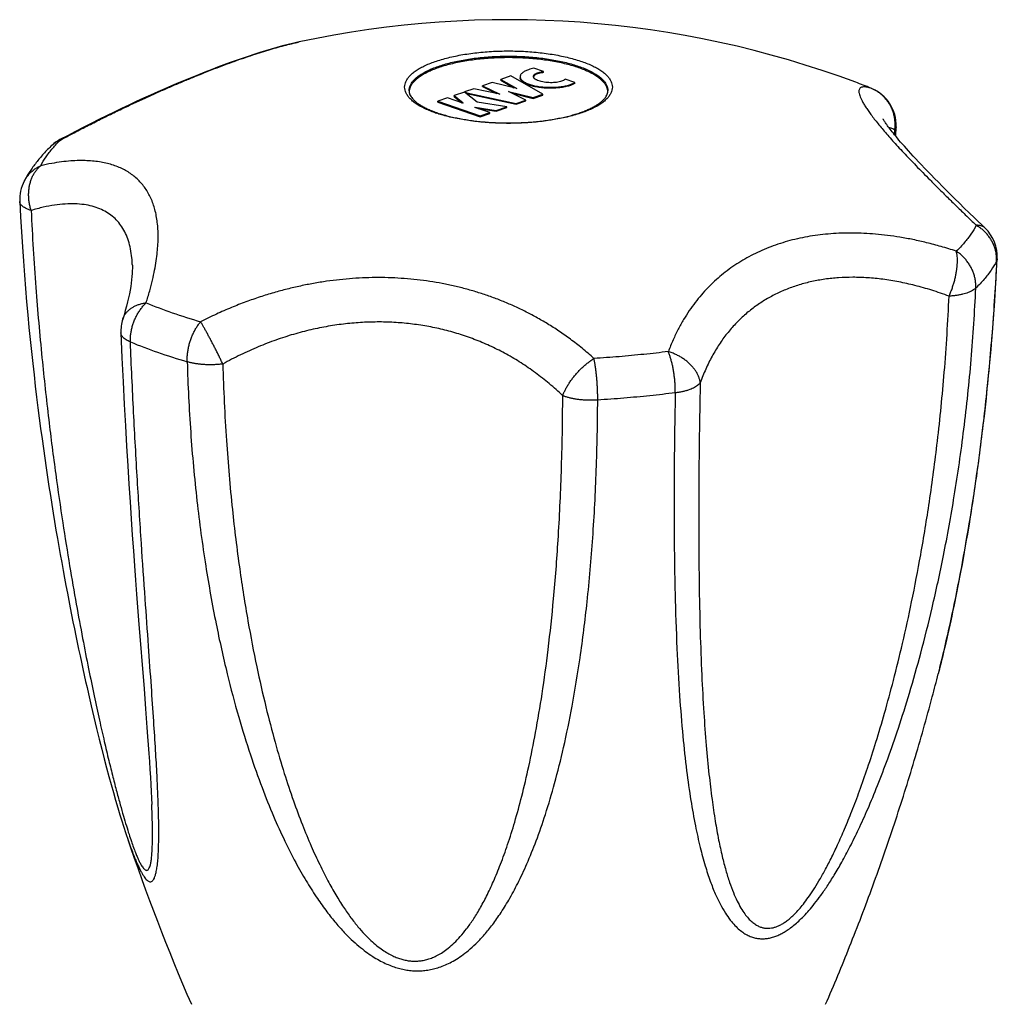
# Model space of a CAD drawing. Header units: millimetres. Extents: x 2357 to 3287, y -935 to -160.
# Tile 3 of 13: x 2526 to 2575, y -830 to -781. Entities that reach past the tile are written whole.
import ezdxf

# ---------------------------------------------------------------- set-up
doc = ezdxf.new("R2010")
doc.units = ezdxf.units.MM
doc.header["$LTSCALE"] = 30.734
doc.layers.get('0').update_dxf_attribs({"linetype": 'CONTINUOUS'})

msp = doc.modelspace()

# ---------------------------------------------------------------- linework, layer by layer
at = {"color": 7, "linetype": 'CONTINUOUS'}
for p, q in [((2539.998, -781.992), (2540, -781.992)), ((2550.643, -783.697), (2550.144, -783.871)), ((2552.258, -784.613), (2550.643, -783.697)), ((2551.117, -783.741), (2551.117, -783.788)), ((2552.296, -783.482), (2551.808, -783.312)), ((2552.296, -783.529), (2552.296, -783.482)), ((2549.712, -784.021), (2549.227, -784.19)), ((2549.227, -784.237), (2549.227, -784.19)), ((2549.227, -784.19), (2550.1, -784.621)), ((2549.227, -784.237), (2549.932, -784.585)), ((2550.947, -784.326), (2549.712, -784.021)), ((2550.144, -783.917), (2550.144, -783.871)), ((2550.144, -783.871), (2550.947, -784.326)), ((2550.144, -783.917), (2550.8, -784.29)), ((2553.869, -784.03), (2553.381, -783.86)), ((2553.869, -784.077), (2553.869, -784.03)), ((2545.535, -784.449), (2545.535, -784.45)), ((2548.318, -784.507), (2547.796, -784.689)), ((2547.796, -784.736), (2547.796, -784.689)), ((2547.796, -784.689), (2548.251, -785.059)), ((2547.796, -784.736), (2548.185, -785.052)), ((2548.955, -785.025), (2548.318, -784.507)), ((2548.795, -784.341), (2548.322, -784.506)), ((2548.322, -784.51), (2548.322, -784.506)), ((2548.322, -784.506), (2548.428, -784.543)), ((2548.414, -784.585), (2548.428, -784.59)), ((2548.428, -784.59), (2548.428, -784.543)), ((2548.428, -784.543), (2550.924, -785.078)), ((2548.428, -784.59), (2550.924, -785.124)), ((2550.1, -784.621), (2548.795, -784.341)), ((2550.53, -784.475), (2551.773, -784.782)), ((2551.409, -784.909), (2550.53, -784.475)), ((2550.721, -784.569), (2551.773, -784.829)), ((2551.773, -784.782), (2552.258, -784.613)), ((2551.773, -784.829), (2552.258, -784.66)), ((2552.258, -784.66), (2552.258, -784.613)), ((2568.778, -784.326), (2568.748, -784.314)), ((2547.47, -784.803), (2546.985, -784.972)), ((2546.985, -785.019), (2546.985, -784.972)), ((2546.985, -784.972), (2549.106, -785.711)), ((2546.985, -785.019), (2549.106, -785.758)), ((2548.227, -785.067), (2547.47, -784.803)), ((2548.251, -785.059), (2548.227, -785.067)), ((2550.44, -785.247), (2548.955, -785.025)), ((2549.917, -785.429), (2550.44, -785.247)), ((2550.44, -785.293), (2550.44, -785.247)), ((2550.924, -785.078), (2551.409, -784.909)), ((2550.924, -785.124), (2551.409, -784.955)), ((2550.924, -785.124), (2550.924, -785.078)), ((2551.409, -784.955), (2551.409, -784.909)), ((2551.773, -784.829), (2551.773, -784.782)), ((2548.833, -785.278), (2548.857, -785.27)), ((2549.591, -785.542), (2548.833, -785.278)), ((2548.857, -785.286), (2548.857, -785.27)), ((2548.857, -785.27), (2549.917, -785.429)), ((2549.011, -785.34), (2549.917, -785.475)), ((2549.106, -785.711), (2549.591, -785.542)), ((2549.106, -785.758), (2549.591, -785.589)), ((2549.106, -785.758), (2549.106, -785.711)), ((2549.591, -785.589), (2549.591, -785.542)), ((2549.917, -785.475), (2550.44, -785.293)), ((2549.917, -785.475), (2549.917, -785.429)), ((2528.35, -786.704), (2527.975, -786.902)), ((2569.998, -786.725), (2570.018, -786.257)), ((2575.073, -793.495), (2575.105, -792.895)), ((2531.616, -793.179), (2531.616, -793.178)), ((2531.933, -811.073), (2532.204, -814.522)), ((2572.217, -813.452), (2572.137, -813.771)), ((2532.204, -814.522), (2532.282, -815.524)), ((2529.821, -816.511), (2529.953, -817.046)), ((2529.953, -817.046), (2530.081, -817.554)), ((2530.081, -817.554), (2530.205, -818.034)), ((2530.205, -818.034), (2530.324, -818.488)), ((2530.324, -818.488), (2530.44, -818.92)), ((2530.44, -818.92), (2530.553, -819.334)), ((2530.553, -819.334), (2530.665, -819.734)), ((2530.665, -819.734), (2530.776, -820.122)), ((2530.776, -820.122), (2530.886, -820.496)), ((2532.605, -820.584), (2532.596, -820.335)), ((2530.886, -820.496), (2530.994, -820.856)), ((2530.994, -820.856), (2531.101, -821.201)), ((2531.343, -821.947), (2531.351, -821.971))]:
    msp.add_line(p, q, dxfattribs=at)
at = {"color": 9, "linetype": 'CONTINUOUS'}
for p, q in [((2545.53, -784.449), (2545.53, -784.449)), ((2568.778, -784.326), (2568.748, -784.314)), ((2569.945, -786.661), (2569.955, -786.407))]:
    msp.add_line(p, q, dxfattribs=at)
at = {"color": 7, "linetype": 'CONTINUOUS'}
for points in [[(2539.998, -781.992), (2539.729, -782.052), (2539.45, -782.12), (2539.169, -782.192), (2538.887, -782.268), (2538.602, -782.349), (2538.315, -782.434), (2538.026, -782.523), (2537.733, -782.617), (2537.437, -782.714), (2537.137, -782.815), (2536.834, -782.921), (2536.528, -783.031), (2536.217, -783.144), (2535.903, -783.262), (2535.584, -783.384), (2535.262, -783.509), (2534.936, -783.639), (2534.605, -783.773), (2534.271, -783.911), (2533.932, -784.052), (2533.59, -784.198), (2533.243, -784.349), (2532.892, -784.503), (2532.537, -784.661), (2532.178, -784.824), (2531.814, -784.991), (2531.446, -785.163), (2531.074, -785.339), (2530.698, -785.52), (2530.317, -785.705), (2529.932, -785.895), (2529.543, -786.09), (2529.15, -786.29), (2528.752, -786.494), (2528.35, -786.704)], [(2574.494, -791.354), (2573.961, -790.84), (2573.7, -790.586), (2573.449, -790.341), (2573.208, -790.104), (2572.976, -789.876), (2572.754, -789.656), (2572.541, -789.444), (2572.337, -789.24), (2572.143, -789.044), (2571.957, -788.855), (2571.78, -788.674), (2571.611, -788.5), (2571.45, -788.333), (2571.297, -788.172), (2571.152, -788.019), (2571.015, -787.872), (2570.885, -787.732), (2570.762, -787.598), (2570.646, -787.471), (2570.536, -787.35), (2570.434, -787.234), (2570.338, -787.125), (2570.248, -787.022), (2570.164, -786.924), (2570.086, -786.832), (2570.014, -786.745), (2569.946, -786.662), (2569.882, -786.584), (2569.823, -786.51), (2569.768, -786.44), (2569.717, -786.374), (2569.67, -786.312), (2569.627, -786.254), (2569.587, -786.2), (2569.551, -786.149), (2569.519, -786.103), (2569.489, -786.06), (2569.463, -786.021), (2569.441, -785.986), (2569.421, -785.954), (2569.404, -785.927), (2569.39, -785.904), (2569.379, -785.884), (2569.37, -785.868), (2569.364, -785.856), (2569.361, -785.851)], [(2525.956, -790.018), (2525.996, -790.778), (2526.041, -791.543), (2526.088, -792.286), (2526.139, -793.008), (2526.191, -793.711), (2526.246, -794.395), (2526.303, -795.06), (2526.361, -795.709), (2526.421, -796.342), (2526.482, -796.959), (2526.545, -797.562), (2526.608, -798.152), (2526.673, -798.728), (2526.738, -799.292), (2526.805, -799.844), (2526.872, -800.384), (2526.939, -800.913), (2527.007, -801.431), (2527.076, -801.939), (2527.145, -802.438), (2527.215, -802.926), (2527.284, -803.406), (2527.355, -803.877), (2527.425, -804.34), (2527.496, -804.794), (2527.566, -805.241), (2527.637, -805.68), (2527.708, -806.112), (2527.779, -806.537), (2527.85, -806.954), (2527.922, -807.366), (2527.993, -807.77), (2528.064, -808.169), (2528.136, -808.562), (2528.207, -808.948), (2528.278, -809.329), (2528.349, -809.705), (2528.42, -810.074), (2528.491, -810.439), (2528.562, -810.799), (2528.633, -811.153), (2528.704, -811.503), (2528.775, -811.848), (2528.845, -812.189), (2528.916, -812.525), (2528.987, -812.856), (2529.057, -813.184), (2529.127, -813.507), (2529.198, -813.827), (2529.268, -814.143), (2529.338, -814.455), (2529.408, -814.763), (2529.478, -815.067), (2529.548, -815.366), (2529.617, -815.66), (2529.685, -815.95), (2529.821, -816.511)], [(2531.616, -793.179), (2531.617, -793.229), (2531.618, -793.357), (2531.616, -793.492), (2531.609, -793.635), (2531.598, -793.787), (2531.582, -793.946), (2531.561, -794.113), (2531.536, -794.288), (2531.505, -794.471), (2531.468, -794.662), (2531.426, -794.86), (2531.378, -795.065), (2531.324, -795.278), (2531.265, -795.498), (2531.199, -795.724), (2531.134, -795.937)], [(2572.217, -813.452), (2572.274, -813.223), (2572.331, -812.991), (2572.388, -812.755), (2572.445, -812.517), (2572.502, -812.274), (2572.558, -812.028), (2572.615, -811.779), (2572.672, -811.525), (2572.729, -811.268), (2572.786, -811.007), (2572.844, -810.742), (2572.901, -810.473), (2572.958, -810.199), (2573.015, -809.922), (2573.072, -809.64), (2573.129, -809.354), (2573.186, -809.063), (2573.243, -808.768), (2573.3, -808.468), (2573.357, -808.163), (2573.414, -807.853), (2573.47, -807.538), (2573.527, -807.218), (2573.583, -806.892), (2573.64, -806.561), (2573.696, -806.224), (2573.752, -805.881), (2573.808, -805.532), (2573.864, -805.177), (2573.919, -804.816), (2573.974, -804.448), (2574.029, -804.073), (2574.084, -803.691), (2574.138, -803.302), (2574.192, -802.905), (2574.246, -802.501), (2574.299, -802.088), (2574.351, -801.668), (2574.403, -801.238), (2574.455, -800.8), (2574.506, -800.353), (2574.556, -799.895), (2574.605, -799.428), (2574.654, -798.951), (2574.701, -798.463), (2574.748, -797.964), (2574.793, -797.452), (2574.838, -796.929), (2574.881, -796.392), (2574.923, -795.842), (2574.963, -795.278), (2575.002, -794.699), (2575.038, -794.105), (2575.073, -793.495)], [(2531.043, -796.62), (2531.097, -797.868), (2531.154, -799.074), (2531.211, -800.214), (2531.269, -801.294), (2531.327, -802.32), (2531.386, -803.298), (2531.444, -804.23), (2531.502, -805.122), (2531.559, -805.975), (2531.615, -806.793), (2531.671, -807.578), (2531.725, -808.331), (2531.779, -809.056), (2531.831, -809.753), (2531.933, -811.073)], [(2532.282, -815.524), (2532.353, -816.462), (2532.386, -816.908), (2532.417, -817.341), (2532.447, -817.762), (2532.474, -818.171), (2532.5, -818.568), (2532.524, -818.952), (2532.546, -819.322), (2532.565, -819.677), (2532.582, -820.015), (2532.596, -820.335)], [(2531.101, -821.201), (2531.153, -821.368), (2531.205, -821.53), (2531.257, -821.688), (2531.343, -821.947)]]:
    msp.add_lwpolyline(points, dxfattribs=at)
for centre, radius, start, end in [((2550.53, -830.87), 50, 69.5626, 102.1582), ((2551.88, -783.726), 0.0994, 179.9415, 185.578), ((2558.838, -808.591), 26.222, 67.795, 69.5743), ((2545.964, -784.449), 0.434, 179.9438, 185.2139), ((2546.141, -784.522), 0.611, 173.2432, 176.9188), ((2545.98, -784.447), 0.45, 185.2786, 192.0057), ((2555.085, -784.448), 0.445, 350.5494, 351.5099), ((2555.089, -784.449), 0.441, 351.5069, 359.9425), ((2554.92, -784.522), 0.611, 3.5414, 6.7573), ((2568.019, -786.176), 2, 357.6824, 67.6978), ((2548.87, -779.945), 5.927, 250.0779, 250.7861), ((2528.915, -788.668), 2, 118.0301, 134.321), ((2527.954, -789.918), 2, 152.3308, 182.8424), ((2573.107, -792.795), 2, 357.1489, 46.0805), ((2533.041, -796.537), 2, 162.5313, 182.3643), ((2635.93, -786.603), 110.398, 198.685, 203.3631)]:
    msp.add_arc(centre, radius, start, end, dxfattribs=at)
at = {"color": 9, "linetype": 'CONTINUOUS'}
for centre, radius, start, end in [((2559.236, -807.53), 25.089, 67.719, 69.5787), ((2568.05, -786.079), 1.898, 67.4329, 68.4149), ((2548.959, -779.465), 6.443, 250.785, 251.4433), ((2528.641, -788.409), 1.626, 112.6541, 113.8146), ((2542.087, -771.231), 25.799, 247.7358, 250.8531), ((2543.897, -766.086), 31.253, 250.8127, 253.5546), ((2541.72, -772.159), 26.924, 247.7341, 250.853), ((2543.609, -766.787), 32.618, 250.8128, 253.556)]:
    msp.add_arc(centre, radius, start, end, dxfattribs=at)
for points, knots in [([(2528.015, -786.909), (2528.269, -786.773), (2528.765, -786.513), (2529.492, -786.141), (2530.181, -785.796), (2530.837, -785.476), (2531.465, -785.177), (2532.069, -784.896), (2532.653, -784.63), (2533.221, -784.378), (2533.775, -784.138), (2534.316, -783.909), (2534.847, -783.69), (2535.367, -783.482), (2535.875, -783.285), (2536.372, -783.098), (2536.856, -782.922), (2537.327, -782.758), (2537.782, -782.606), (2538.221, -782.466), (2538.643, -782.339), (2539.048, -782.225), (2539.436, -782.123), (2539.751, -782.047), (2539.936, -782.006), (2539.998, -781.992)], [0, 0, 0, 0, 0.066685, 0.129418, 0.188595, 0.244657, 0.298063, 0.349237, 0.398548, 0.44633, 0.492774, 0.538033, 0.582195, 0.625294, 0.667336, 0.708249, 0.747952, 0.786347, 0.82333, 0.85882, 0.892776, 0.925163, 0.956015, 0.985372, 1, 1, 1, 1]), ([(2546.839, -785.549), (2546.74, -785.515), (2546.552, -785.444), (2546.287, -785.326), (2546.05, -785.201), (2545.844, -785.069), (2545.669, -784.932), (2545.527, -784.79), (2545.419, -784.643), (2545.345, -784.493), (2545.308, -784.34), (2545.308, -784.185), (2545.345, -784.032), (2545.419, -783.882), (2545.527, -783.735), (2545.669, -783.593), (2545.844, -783.456), (2546.05, -783.324), (2546.287, -783.199), (2546.552, -783.081), (2546.844, -782.971), (2547.162, -782.869), (2547.502, -782.778), (2547.862, -782.696), (2548.241, -782.625), (2548.636, -782.564), (2549.043, -782.516), (2549.461, -782.479), (2549.886, -782.454), (2550.315, -782.442), (2550.746, -782.442), (2551.175, -782.454), (2551.6, -782.479), (2552.017, -782.516), (2552.425, -782.564), (2552.819, -782.625), (2553.198, -782.696), (2553.559, -782.778), (2553.899, -782.869), (2554.117, -782.939), (2554.222, -782.976)], [0, 0, 0, 0, 0.026681, 0.051477, 0.074318, 0.095177, 0.114083, 0.131133, 0.146522, 0.160567, 0.173722, 0.186565, 0.199721, 0.213766, 0.229155, 0.246204, 0.265108, 0.285967, 0.308808, 0.333605, 0.360288, 0.388757, 0.418884, 0.450519, 0.483495, 0.517628, 0.552725, 0.588582, 0.624986, 0.661721, 0.698566, 0.7353, 0.771703, 0.80756, 0.842657, 0.876792, 0.909769, 0.941405, 0.971532, 1, 1, 1, 1]), ([(2545.53, -784.449), (2545.53, -784.425), (2545.535, -784.351), (2545.565, -784.228), (2545.635, -784.084), (2545.739, -783.944), (2545.875, -783.808), (2546.042, -783.676), (2546.24, -783.55), (2546.466, -783.43), (2546.72, -783.317), (2547, -783.212), (2547.304, -783.115), (2547.63, -783.027), (2547.975, -782.948), (2548.338, -782.88), (2548.716, -782.823), (2549.106, -782.776), (2549.506, -782.741), (2549.913, -782.717), (2550.324, -782.706), (2550.737, -782.706), (2551.148, -782.717), (2551.554, -782.741), (2551.954, -782.776), (2552.345, -782.823), (2552.722, -782.88), (2553.085, -782.948), (2553.431, -783.027), (2553.757, -783.115), (2553.965, -783.181), (2554.066, -783.216)], [0, 0, 0, 0, 0.007814, 0.023861, 0.040992, 0.059762, 0.080558, 0.103617, 0.129059, 0.15692, 0.187165, 0.219712, 0.254437, 0.291184, 0.329771, 0.369993, 0.411627, 0.454437, 0.498172, 0.542576, 0.587383, 0.632324, 0.677131, 0.721534, 0.76527, 0.808079, 0.849715, 0.889938, 0.928526, 0.965274, 1, 1, 1, 1]), ([(2554.222, -782.976), (2554.32, -783.01), (2554.509, -783.081), (2554.774, -783.199), (2555.01, -783.324), (2555.217, -783.456), (2555.391, -783.593), (2555.533, -783.735), (2555.642, -783.882), (2555.715, -784.032), (2555.753, -784.185), (2555.753, -784.34), (2555.715, -784.493), (2555.642, -784.643), (2555.534, -784.79), (2555.391, -784.932), (2555.217, -785.069), (2555.01, -785.201), (2554.774, -785.326), (2554.509, -785.444), (2554.216, -785.554), (2553.899, -785.655), (2553.559, -785.747), (2553.198, -785.829), (2552.819, -785.9), (2552.425, -785.96), (2552.017, -786.009), (2551.6, -786.046), (2551.175, -786.07), (2550.746, -786.083), (2550.315, -786.083), (2549.886, -786.07), (2549.461, -786.046), (2549.043, -786.009), (2548.636, -785.96), (2548.241, -785.9), (2547.862, -785.829), (2547.502, -785.747), (2547.185, -785.662), (2546.991, -785.601), (2546.909, -785.573)], [0, 0, 0, 0, 0.026851, 0.051804, 0.074791, 0.095783, 0.114808, 0.131967, 0.147454, 0.161588, 0.174828, 0.187752, 0.200992, 0.215126, 0.230613, 0.24777, 0.266795, 0.287787, 0.310773, 0.335727, 0.36258, 0.39123, 0.421549, 0.453385, 0.486571, 0.520921, 0.556242, 0.592326, 0.628962, 0.66593, 0.70301, 0.739978, 0.776613, 0.812697, 0.848018, 0.88237, 0.915557, 0.947394, 0.977713, 1, 1, 1, 1]), ([(2554.066, -783.216), (2554.16, -783.249), (2554.34, -783.317), (2554.594, -783.43), (2554.821, -783.55), (2555.018, -783.676), (2555.186, -783.808), (2555.322, -783.944), (2555.426, -784.084), (2555.496, -784.228), (2555.526, -784.351), (2555.53, -784.425), (2555.53, -784.449)], [0, 0, 0, 0, 0.148122, 0.285768, 0.412561, 0.528351, 0.633292, 0.727934, 0.813359, 0.891322, 0.964351, 1, 1, 1, 1]), ([(2568.748, -784.314), (2568.69, -784.296), (2568.586, -784.268), (2568.443, -784.247), (2568.331, -784.251), (2568.245, -784.278), (2568.185, -784.327), (2568.152, -784.397), (2568.144, -784.481), (2568.156, -784.579), (2568.188, -784.692), (2568.239, -784.82), (2568.31, -784.965), (2568.402, -785.125), (2568.514, -785.302), (2568.645, -785.495), (2568.798, -785.703), (2568.97, -785.927), (2569.162, -786.165), (2569.373, -786.417), (2569.602, -786.683), (2569.85, -786.962), (2570.115, -787.255), (2570.398, -787.56), (2570.701, -787.88), (2571.022, -788.215), (2571.366, -788.567), (2571.733, -788.939), (2572.127, -789.333), (2572.551, -789.753), (2573.012, -790.205), (2573.514, -790.694), (2573.864, -791.032), (2574.048, -791.209)], [0, 0, 0, 0, 0.018715, 0.033135, 0.044194, 0.052846, 0.060208, 0.067527, 0.075844, 0.085797, 0.097738, 0.111873, 0.128341, 0.14724, 0.168632, 0.192558, 0.219008, 0.24795, 0.279323, 0.313047, 0.349053, 0.387287, 0.427725, 0.470412, 0.515432, 0.562963, 0.613242, 0.666617, 0.72352, 0.784514, 0.850305, 0.92178, 1, 1, 1, 1]), ([(2569.955, -786.407), (2569.964, -786.34), (2569.974, -786.206), (2569.97, -786.003), (2569.946, -785.802), (2569.902, -785.605), (2569.839, -785.414), (2569.756, -785.231), (2569.656, -785.057), (2569.539, -784.895), (2569.407, -784.746), (2569.26, -784.612), (2569.1, -784.494), (2568.939, -784.399), (2568.829, -784.347), (2568.778, -784.326)], [0, 0, 0, 0, 0.078811, 0.157516, 0.236121, 0.314605, 0.392925, 0.471029, 0.548912, 0.626593, 0.70409, 0.781419, 0.858604, 0.935673, 1, 1, 1, 1]), ([(2569.955, -786.407), (2569.892, -786.376), (2569.794, -786.33), (2569.691, -786.297), (2569.654, -786.289)], [0, 0, 0, 0, 0.648858, 1, 1, 1, 1]), ([(2570.018, -786.257), (2570.017, -786.267), (2570.014, -786.299), (2569.995, -786.351), (2569.97, -786.389), (2569.955, -786.407)], [0, 0, 0, 0, 0.183617, 0.572015, 1, 1, 1, 1]), ([(2527.013, -788.212), (2527.093, -788.06), (2527.278, -787.757), (2527.615, -787.321), (2527.875, -787.046), (2528.015, -786.909)], [0, 0, 0, 0, 0.312038, 0.644484, 1, 1, 1, 1]), ([(2527.518, -787.237), (2527.531, -787.223), (2527.589, -787.169), (2527.697, -787.082), (2527.841, -786.991), (2527.939, -786.942), (2527.984, -786.922)], [0, 0, 0, 0, 0.100245, 0.418111, 0.737201, 1, 1, 1, 1]), ([(2527.976, -786.903), (2527.979, -786.901), (2527.993, -786.897), (2528.006, -786.904), (2528.015, -786.909)], [0, 0, 0, 0, 0.273957, 1, 1, 1, 1]), ([(2526.182, -788.99), (2526.186, -788.983), (2526.218, -788.922), (2526.288, -788.809), (2526.403, -788.66), (2526.535, -788.524), (2526.682, -788.403), (2526.841, -788.298), (2526.955, -788.239), (2527.013, -788.212)], [0, 0, 0, 0, 0.018495, 0.18044, 0.342694, 0.505537, 0.669256, 0.834046, 1, 1, 1, 1]), ([(2526.527, -790.463), (2526.506, -790.399), (2526.47, -790.269), (2526.431, -790.07), (2526.408, -789.87), (2526.401, -789.669), (2526.41, -789.472), (2526.434, -789.279), (2526.474, -789.092), (2526.53, -788.914), (2526.599, -788.746), (2526.683, -788.591), (2526.78, -788.448), (2526.89, -788.321), (2526.971, -788.246), (2527.013, -788.212)], [0, 0, 0, 0, 0.083124, 0.166259, 0.24909, 0.331275, 0.412458, 0.4923, 0.570545, 0.646998, 0.721522, 0.794039, 0.86455, 0.933143, 1, 1, 1, 1]), ([(2532.313, -795.107), (2532.375, -794.908), (2532.488, -794.529), (2532.629, -793.979), (2532.738, -793.474), (2532.818, -793.006), (2532.874, -792.569), (2532.906, -792.16), (2532.917, -791.774), (2532.908, -791.409), (2532.877, -791.063), (2532.827, -790.735), (2532.757, -790.423), (2532.667, -790.129), (2532.555, -789.85), (2532.424, -789.589), (2532.271, -789.346), (2532.099, -789.121), (2531.906, -788.915), (2531.694, -788.729), (2531.464, -788.563), (2531.215, -788.417), (2530.949, -788.29), (2530.665, -788.184), (2530.362, -788.096), (2530.039, -788.029), (2529.695, -787.982), (2529.327, -787.955), (2528.933, -787.951), (2528.508, -787.971), (2528.046, -788.019), (2527.543, -788.097), (2527.195, -788.17), (2527.013, -788.212)], [0, 0, 0, 0, 0.053502, 0.101858, 0.145943, 0.186483, 0.224061, 0.259149, 0.292137, 0.323343, 0.353036, 0.38144, 0.40875, 0.435141, 0.460763, 0.485774, 0.510316, 0.534543, 0.558619, 0.582703, 0.606975, 0.631615, 0.65681, 0.682768, 0.709703, 0.737864, 0.76752, 0.798998, 0.832669, 0.868988, 0.908505, 0.951902, 1, 1, 1, 1]), ([(2526.527, -790.463), (2526.484, -790.45), (2526.403, -790.423), (2526.29, -790.375), (2526.192, -790.323), (2526.11, -790.267), (2526.044, -790.208), (2525.995, -790.146), (2525.965, -790.082), (2525.957, -790.038), (2525.956, -790.018)], [0, 0, 0, 0, 0.175815, 0.336418, 0.481393, 0.610832, 0.725541, 0.827317, 0.919266, 1, 1, 1, 1]), ([(2531.616, -793.178), (2531.612, -793.067), (2531.595, -792.805), (2531.537, -792.406), (2531.432, -791.995), (2531.287, -791.624), (2531.103, -791.292), (2530.879, -791), (2530.616, -790.748), (2530.314, -790.537), (2529.974, -790.368), (2529.595, -790.242), (2529.178, -790.16), (2528.723, -790.123), (2528.229, -790.133), (2527.695, -790.191), (2527.121, -790.3), (2526.729, -790.403), (2526.527, -790.463)], [0, 0, 0, 0, 0.048043, 0.113081, 0.173589, 0.230398, 0.284448, 0.336786, 0.388539, 0.440869, 0.494917, 0.551764, 0.61239, 0.677675, 0.748403, 0.825276, 0.908942, 1, 1, 1, 1]), ([(2526.527, -790.463), (2526.589, -791.756), (2526.742, -794.229), (2527.048, -797.734), (2527.39, -800.864), (2527.744, -803.63), (2528.1, -806.082), (2528.448, -808.26), (2528.784, -810.199), (2529.103, -811.924), (2529.405, -813.461), (2529.688, -814.828), (2529.952, -816.045), (2530.197, -817.125), (2530.424, -818.081), (2530.633, -818.927), (2530.826, -819.671), (2531.002, -820.324), (2531.163, -820.893), (2531.309, -821.386), (2531.442, -821.809), (2531.561, -822.169), (2531.668, -822.473), (2531.764, -822.727), (2531.85, -822.938), (2531.928, -823.112), (2531.998, -823.257), (2532.062, -823.375), (2532.123, -823.47), (2532.179, -823.544), (2532.232, -823.599), (2532.283, -823.635), (2532.336, -823.65), (2532.39, -823.636), (2532.437, -823.59), (2532.479, -823.514), (2532.518, -823.399), (2532.554, -823.239), (2532.584, -823.027), (2532.608, -822.755), (2532.625, -822.417), (2532.633, -822.003), (2532.631, -821.506), (2532.62, -821.023), (2532.61, -820.706), (2532.605, -820.584)], [0, 0, 0, 0, 0.104887, 0.200674, 0.285096, 0.359995, 0.426562, 0.485862, 0.538748, 0.585941, 0.628057, 0.665624, 0.699102, 0.728893, 0.75535, 0.778784, 0.799469, 0.817653, 0.833555, 0.847382, 0.859305, 0.869498, 0.87813, 0.88539, 0.891473, 0.896581, 0.900875, 0.904476, 0.907485, 0.90998, 0.912015, 0.913655, 0.915015, 0.916324, 0.917941, 0.920203, 0.923384, 0.927725, 0.93344, 0.940734, 0.949814, 0.960905, 0.974251, 0.990116, 1, 1, 1, 1]), ([(2573.046, -792.512), (2572.792, -792.428), (2572.298, -792.276), (2571.57, -792.083), (2570.881, -791.929), (2570.224, -791.808), (2569.596, -791.716), (2568.992, -791.652), (2568.407, -791.613), (2567.839, -791.597), (2567.285, -791.604), (2566.742, -791.633), (2566.211, -791.685), (2565.691, -791.759), (2565.182, -791.856), (2564.684, -791.975), (2564.199, -792.117), (2563.728, -792.281), (2563.272, -792.467), (2562.833, -792.674), (2562.41, -792.902), (2562.005, -793.15), (2561.616, -793.419), (2561.245, -793.708), (2560.889, -794.018), (2560.549, -794.35), (2560.224, -794.707), (2559.912, -795.09), (2559.613, -795.505), (2559.327, -795.955), (2559.054, -796.446), (2558.796, -796.982), (2558.641, -797.361), (2558.567, -797.559)], [0, 0, 0, 0, 0.046853, 0.090678, 0.131839, 0.170711, 0.207674, 0.243072, 0.277205, 0.310351, 0.342686, 0.374365, 0.405501, 0.436172, 0.466444, 0.49633, 0.52584, 0.554973, 0.583721, 0.612094, 0.640126, 0.667859, 0.69539, 0.722827, 0.75031, 0.778011, 0.806118, 0.834899, 0.86464, 0.895663, 0.928322, 0.962978, 1, 1, 1, 1]), ([(2574.048, -791.209), (2573.968, -791.361), (2573.783, -791.664), (2573.446, -792.099), (2573.186, -792.375), (2573.046, -792.512)], [0, 0, 0, 0, 0.312037, 0.644483, 1, 1, 1, 1]), ([(2574.494, -791.354), (2574.483, -791.343), (2574.446, -791.311), (2574.374, -791.267), (2574.275, -791.23), (2574.165, -791.21), (2574.088, -791.207), (2574.048, -791.209)], [0, 0, 0, 0, 0.100115, 0.305492, 0.520705, 0.75097, 1, 1, 1, 1]), ([(2575.072, -793.008), (2575.075, -792.944), (2575.075, -792.816), (2575.054, -792.625), (2575.012, -792.436), (2574.951, -792.25), (2574.871, -792.07), (2574.773, -791.897), (2574.657, -791.734), (2574.526, -791.582), (2574.379, -791.442), (2574.22, -791.316), (2574.106, -791.243), (2574.048, -791.209)], [0, 0, 0, 0, 0.087585, 0.175824, 0.264808, 0.354565, 0.445058, 0.53625, 0.628085, 0.720484, 0.813363, 0.906593, 1, 1, 1, 1]), ([(2572.681, -794.774), (2572.709, -794.714), (2572.76, -794.591), (2572.831, -794.403), (2572.895, -794.211), (2572.952, -794.017), (2573, -793.824), (2573.039, -793.633), (2573.069, -793.446), (2573.09, -793.265), (2573.102, -793.093), (2573.103, -792.93), (2573.095, -792.778), (2573.077, -792.639), (2573.057, -792.552), (2573.046, -792.512)], [0, 0, 0, 0, 0.085344, 0.17192, 0.259018, 0.345878, 0.431714, 0.515736, 0.597226, 0.67552, 0.749998, 0.8201, 0.88535, 0.945389, 1, 1, 1, 1]), ([(2574.027, -794.367), (2574.03, -794.304), (2574.029, -794.176), (2574.009, -793.984), (2573.969, -793.792), (2573.911, -793.603), (2573.834, -793.419), (2573.74, -793.241), (2573.63, -793.071), (2573.504, -792.912), (2573.364, -792.764), (2573.212, -792.629), (2573.102, -792.549), (2573.046, -792.512)], [0, 0, 0, 0, 0.086941, 0.174997, 0.264158, 0.35434, 0.445388, 0.537145, 0.629436, 0.722068, 0.814858, 0.907584, 1, 1, 1, 1]), ([(2575.073, -793.007), (2575.013, -794.201), (2574.862, -796.55), (2574.544, -799.978), (2574.158, -803.16), (2573.735, -805.999), (2573.306, -808.452), (2572.889, -810.55), (2572.505, -812.283), (2572.252, -813.319), (2572.139, -813.763)], [0, 0, 0, 0, 0.170851, 0.336289, 0.49183, 0.628915, 0.746422, 0.847571, 0.934563, 1, 1, 1, 1]), ([(2575.073, -793.007), (2574.989, -793.166), (2574.796, -793.483), (2574.444, -793.937), (2574.173, -794.225), (2574.027, -794.368)], [0, 0, 0, 0, 0.31207, 0.644421, 1, 1, 1, 1]), ([(2575.105, -792.895), (2575.104, -792.91), (2575.098, -792.95), (2575.083, -792.987), (2575.072, -793.008)], [0, 0, 0, 0, 0.40341, 1, 1, 1, 1]), ([(2554.829, -797.908), (2554.634, -797.732), (2554.247, -797.399), (2553.658, -796.941), (2553.077, -796.531), (2552.502, -796.164), (2551.93, -795.832), (2551.359, -795.531), (2550.785, -795.259), (2550.207, -795.013), (2549.623, -794.792), (2549.03, -794.593), (2548.429, -794.418), (2547.819, -794.265), (2547.199, -794.134), (2546.571, -794.027), (2545.934, -793.944), (2545.292, -793.884), (2544.645, -793.848), (2543.995, -793.835), (2543.344, -793.847), (2542.691, -793.882), (2542.038, -793.941), (2541.384, -794.023), (2540.727, -794.129), (2540.065, -794.259), (2539.397, -794.415), (2538.718, -794.599), (2538.026, -794.812), (2537.316, -795.06), (2536.584, -795.347), (2535.823, -795.679), (2535.311, -795.927), (2535.049, -796.061)], [0, 0, 0, 0, 0.03725, 0.072395, 0.105863, 0.138028, 0.169206, 0.199661, 0.229616, 0.259269, 0.288773, 0.318269, 0.34785, 0.377593, 0.40754, 0.437694, 0.468051, 0.498574, 0.529222, 0.559966, 0.590778, 0.621664, 0.652657, 0.683815, 0.715244, 0.747067, 0.779457, 0.812607, 0.846763, 0.882208, 0.919279, 0.958387, 1, 1, 1, 1]), ([(2572.681, -794.774), (2572.395, -794.667), (2571.828, -794.472), (2570.983, -794.231), (2570.162, -794.048), (2569.366, -793.919), (2568.597, -793.842), (2567.853, -793.817), (2567.136, -793.84), (2566.445, -793.912), (2565.782, -794.031), (2565.146, -794.196), (2564.537, -794.408), (2563.957, -794.666), (2563.405, -794.969), (2562.884, -795.32), (2562.392, -795.717), (2561.932, -796.162), (2561.505, -796.656), (2561.113, -797.2), (2560.756, -797.795), (2560.437, -798.442), (2560.255, -798.899), (2560.171, -799.135)], [0, 0, 0, 0, 0.06134, 0.119986, 0.176096, 0.229848, 0.281427, 0.331031, 0.378861, 0.425125, 0.470038, 0.513827, 0.556732, 0.599007, 0.640921, 0.682759, 0.724815, 0.767404, 0.810852, 0.855494, 0.901673, 0.949731, 1, 1, 1, 1]), ([(2558.918, -799.634), (2558.892, -800.808), (2558.855, -803.111), (2558.848, -806.471), (2558.892, -809.584), (2558.983, -812.358), (2559.115, -814.753), (2559.279, -816.803), (2559.469, -818.56), (2559.68, -820.064), (2559.908, -821.349), (2560.148, -822.443), (2560.397, -823.37), (2560.652, -824.15), (2560.908, -824.8), (2561.163, -825.337), (2561.414, -825.777), (2561.66, -826.13), (2561.899, -826.412), (2562.131, -826.631), (2562.357, -826.8), (2562.576, -826.924), (2562.79, -827.01), (2562.999, -827.064), (2563.206, -827.089), (2563.409, -827.087), (2563.612, -827.062), (2563.815, -827.012), (2564.02, -826.94), (2564.229, -826.845), (2564.442, -826.725), (2564.662, -826.578), (2564.892, -826.401), (2565.132, -826.191), (2565.384, -825.942), (2565.653, -825.65), (2565.938, -825.305), (2566.244, -824.899), (2566.573, -824.422), (2566.928, -823.861), (2567.31, -823.203), (2567.719, -822.436), (2568.156, -821.546), (2568.62, -820.518), (2569.11, -819.336), (2569.626, -817.98), (2570.164, -816.43), (2570.721, -814.661), (2571.291, -812.642), (2571.868, -810.338), (2572.439, -807.702), (2572.981, -804.712), (2573.453, -801.421), (2573.818, -797.935), (2573.972, -795.563), (2574.027, -794.368)], [0, 0, 0, 0, 0.054609, 0.107193, 0.156319, 0.199447, 0.23629, 0.267925, 0.295108, 0.318484, 0.338578, 0.355827, 0.370597, 0.383209, 0.393954, 0.403095, 0.410862, 0.417468, 0.42312, 0.42801, 0.43231, 0.436166, 0.439701, 0.443017, 0.446203, 0.449335, 0.452476, 0.455691, 0.459035, 0.462563, 0.466338, 0.470422, 0.474879, 0.479796, 0.485256, 0.491367, 0.498258, 0.506077, 0.515004, 0.525232, 0.536959, 0.550369, 0.565663, 0.583067, 0.60283, 0.625219, 0.650538, 0.679153, 0.711503, 0.748128, 0.789644, 0.836963, 0.889473, 0.944317, 1, 1, 1, 1]), ([(2574.027, -794.367), (2574.004, -794.39), (2573.952, -794.433), (2573.862, -794.491), (2573.757, -794.545), (2573.637, -794.595), (2573.504, -794.639), (2573.358, -794.679), (2573.201, -794.712), (2573.035, -794.74), (2572.861, -794.761), (2572.742, -794.77), (2572.681, -794.774)], [0, 0, 0, 0, 0.06697, 0.14158, 0.224292, 0.315043, 0.413516, 0.51921, 0.631492, 0.749619, 0.872758, 1, 1, 1, 1]), ([(2531.134, -795.937), (2531.142, -795.91), (2531.168, -795.84), (2531.223, -795.73), (2531.306, -795.611), (2531.406, -795.502), (2531.524, -795.403), (2531.657, -795.317), (2531.804, -795.243), (2531.964, -795.182), (2532.134, -795.136), (2532.252, -795.115), (2532.313, -795.107)], [0, 0, 0, 0, 0.054608, 0.147671, 0.24231, 0.339389, 0.439636, 0.543584, 0.651552, 0.763669, 0.879885, 1, 1, 1, 1]), ([(2531.519, -797.075), (2531.517, -797.012), (2531.517, -796.883), (2531.534, -796.689), (2531.566, -796.493), (2531.613, -796.298), (2531.675, -796.105), (2531.751, -795.916), (2531.84, -795.734), (2531.942, -795.56), (2532.055, -795.397), (2532.178, -795.245), (2532.267, -795.151), (2532.313, -795.107)], [0, 0, 0, 0, 0.087363, 0.176698, 0.267671, 0.359865, 0.452798, 0.545995, 0.638986, 0.731308, 0.822534, 0.912235, 1, 1, 1, 1]), ([(2560.171, -799.135), (2560.144, -800.39), (2560.104, -802.763), (2560.086, -806.1), (2560.106, -809.016), (2560.158, -811.539), (2560.237, -813.732), (2560.34, -815.642), (2560.461, -817.307), (2560.599, -818.759), (2560.75, -820.024), (2560.912, -821.126), (2561.083, -822.081), (2561.261, -822.907), (2561.445, -823.618), (2561.633, -824.226), (2561.823, -824.741), (2562.014, -825.174), (2562.205, -825.532), (2562.395, -825.824), (2562.582, -826.057), (2562.765, -826.237), (2562.943, -826.37), (2563.116, -826.464), (2563.282, -826.524), (2563.443, -826.555), (2563.6, -826.562), (2563.754, -826.547), (2563.908, -826.512), (2564.064, -826.457), (2564.222, -826.383), (2564.386, -826.285), (2564.558, -826.163), (2564.74, -826.013), (2564.934, -825.827), (2565.143, -825.602), (2565.369, -825.329), (2565.612, -825.003), (2565.873, -824.616), (2566.152, -824.162), (2566.448, -823.635), (2566.763, -823.027), (2567.095, -822.331), (2567.445, -821.536), (2567.813, -820.634), (2568.2, -819.612), (2568.604, -818.457), (2569.024, -817.154), (2569.46, -815.685), (2569.909, -814.03), (2570.366, -812.165), (2570.828, -810.062), (2571.284, -807.685), (2571.724, -804.993), (2572.13, -801.933), (2572.473, -798.487), (2572.626, -796.051), (2572.681, -794.774)], [0, 0, 0, 0, 0.060347, 0.114112, 0.160402, 0.200548, 0.235457, 0.265898, 0.292482, 0.315714, 0.336018, 0.35375, 0.369216, 0.382681, 0.394375, 0.404503, 0.413247, 0.420771, 0.427226, 0.432756, 0.437489, 0.441551, 0.445064, 0.448154, 0.450937, 0.453522, 0.456007, 0.458464, 0.460968, 0.463582, 0.466366, 0.46939, 0.472733, 0.476479, 0.480737, 0.485626, 0.491259, 0.497751, 0.505199, 0.513697, 0.523345, 0.534263, 0.546578, 0.560435, 0.575992, 0.593431, 0.61296, 0.634812, 0.659258, 0.68661, 0.717235, 0.75157, 0.790135, 0.833586, 0.882679, 0.938547, 1, 1, 1, 1]), ([(2534.375, -798.071), (2534.373, -798.007), (2534.373, -797.878), (2534.387, -797.684), (2534.415, -797.486), (2534.455, -797.288), (2534.507, -797.092), (2534.572, -796.9), (2534.647, -796.714), (2534.734, -796.534), (2534.83, -796.365), (2534.934, -796.206), (2535.01, -796.108), (2535.049, -796.061)], [0, 0, 0, 0, 0.088119, 0.178519, 0.270699, 0.364081, 0.458026, 0.551913, 0.645132, 0.737089, 0.827238, 0.915042, 1, 1, 1, 1]), ([(2536.167, -798.185), (2536.141, -798.129), (2536.086, -798.014), (2536.002, -797.841), (2535.914, -797.663), (2535.824, -797.483), (2535.732, -797.303), (2535.64, -797.124), (2535.547, -796.949), (2535.456, -796.779), (2535.368, -796.616), (2535.282, -796.461), (2535.2, -796.317), (2535.123, -796.184), (2535.074, -796.1), (2535.049, -796.061)], [0, 0, 0, 0, 0.077632, 0.158215, 0.24097, 0.325057, 0.409593, 0.493668, 0.57642, 0.657016, 0.734635, 0.808478, 0.877783, 0.941841, 1, 1, 1, 1]), ([(2553.257, -799.781), (2553.038, -799.57), (2552.592, -799.168), (2551.892, -798.617), (2551.173, -798.123), (2550.435, -797.686), (2549.681, -797.304), (2548.912, -796.975), (2548.129, -796.697), (2547.333, -796.471), (2546.525, -796.294), (2545.705, -796.168), (2544.876, -796.09), (2544.036, -796.063), (2543.188, -796.085), (2542.33, -796.157), (2541.465, -796.281), (2540.592, -796.457), (2539.713, -796.686), (2538.828, -796.972), (2537.939, -797.315), (2537.047, -797.717), (2536.46, -798.022), (2536.167, -798.185)], [0, 0, 0, 0, 0.049447, 0.097698, 0.144951, 0.191394, 0.237202, 0.282539, 0.327559, 0.372406, 0.417221, 0.462139, 0.507292, 0.552809, 0.598819, 0.645453, 0.692836, 0.741094, 0.790352, 0.840738, 0.892382, 0.945422, 1, 1, 1, 1]), ([(2531.519, -797.075), (2531.48, -797.059), (2531.405, -797.026), (2531.303, -796.97), (2531.216, -796.909), (2531.146, -796.845), (2531.093, -796.778), (2531.058, -796.708), (2531.045, -796.654), (2531.043, -796.625), (2531.043, -796.62)], [0, 0, 0, 0, 0.184824, 0.352805, 0.504486, 0.640557, 0.762689, 0.873811, 0.978269, 1, 1, 1, 1]), ([(2531.351, -821.971), (2531.365, -822.011), (2531.422, -822.179), (2531.52, -822.456), (2531.643, -822.786), (2531.755, -823.069), (2531.859, -823.311), (2531.955, -823.518), (2532.044, -823.693), (2532.127, -823.841), (2532.206, -823.963), (2532.28, -824.061), (2532.351, -824.137), (2532.419, -824.189), (2532.487, -824.219), (2532.555, -824.221), (2532.62, -824.188), (2532.679, -824.123), (2532.733, -824.021), (2532.783, -823.877), (2532.829, -823.683), (2532.87, -823.428), (2532.905, -823.1), (2532.931, -822.687), (2532.946, -822.176), (2532.949, -821.55), (2532.937, -820.794), (2532.907, -819.888), (2532.857, -818.813), (2532.785, -817.544), (2532.69, -816.052), (2532.569, -814.304), (2532.423, -812.258), (2532.252, -809.86), (2532.061, -807.079), (2531.863, -803.953), (2531.676, -800.574), (2531.567, -798.256), (2531.518, -797.075)], [0, 0, 0, 0, 0.004298, 0.017815, 0.029479, 0.039585, 0.048333, 0.055904, 0.062458, 0.068099, 0.072917, 0.07701, 0.080431, 0.083255, 0.08561, 0.087703, 0.089919, 0.092692, 0.096402, 0.10137, 0.107919, 0.116423, 0.127287, 0.140964, 0.157915, 0.178645, 0.203723, 0.233779, 0.269509, 0.311707, 0.361314, 0.41946, 0.487527, 0.567123, 0.660558, 0.767205, 0.88141, 1, 1, 1, 1]), ([(2558.567, -797.559), (2558.158, -797.61), (2557.334, -797.703), (2556.088, -797.82), (2555.25, -797.881), (2554.829, -797.908)], [0, 0, 0, 0, 0.328991, 0.662604, 1, 1, 1, 1]), ([(2558.917, -799.634), (2558.918, -799.571), (2558.918, -799.442), (2558.91, -799.246), (2558.896, -799.046), (2558.875, -798.845), (2558.848, -798.644), (2558.815, -798.446), (2558.776, -798.252), (2558.731, -798.065), (2558.681, -797.886), (2558.627, -797.718), (2558.587, -797.61), (2558.567, -797.559)], [0, 0, 0, 0, 0.090091, 0.182953, 0.277768, 0.373653, 0.469677, 0.564936, 0.658548, 0.749654, 0.837451, 0.921149, 1, 1, 1, 1]), ([(2560.171, -799.135), (2560.166, -799.086), (2560.147, -798.986), (2560.101, -798.837), (2560.036, -798.69), (2559.952, -798.544), (2559.85, -798.402), (2559.733, -798.265), (2559.6, -798.135), (2559.453, -798.013), (2559.294, -797.899), (2559.124, -797.796), (2558.945, -797.704), (2558.759, -797.624), (2558.631, -797.579), (2558.567, -797.559)], [0, 0, 0, 0, 0.063034, 0.128437, 0.196495, 0.267338, 0.340952, 0.417197, 0.49587, 0.576709, 0.659382, 0.743494, 0.828608, 0.914266, 1, 1, 1, 1]), ([(2536.167, -798.185), (2536.105, -798.192), (2535.98, -798.205), (2535.79, -798.218), (2535.6, -798.224), (2535.41, -798.222), (2535.222, -798.214), (2535.039, -798.199), (2534.861, -798.177), (2534.69, -798.149), (2534.529, -798.114), (2534.425, -798.086), (2534.375, -798.071)], [0, 0, 0, 0, 0.10404, 0.209319, 0.315024, 0.420338, 0.524448, 0.626551, 0.725858, 0.821613, 0.91312, 1, 1, 1, 1]), ([(2534.376, -798.071), (2534.41, -799.254), (2534.524, -801.591), (2534.836, -805.017), (2535.268, -808.23), (2535.784, -811.126), (2536.345, -813.659), (2536.927, -815.856), (2537.517, -817.766), (2538.105, -819.428), (2538.685, -820.873), (2539.252, -822.127), (2539.801, -823.212), (2540.33, -824.147), (2540.836, -824.948), (2541.317, -825.631), (2541.773, -826.21), (2542.203, -826.698), (2542.607, -827.107), (2542.988, -827.449), (2543.348, -827.734), (2543.689, -827.97), (2544.015, -828.165), (2544.327, -828.323), (2544.628, -828.45), (2544.92, -828.549), (2545.207, -828.622), (2545.488, -828.672), (2545.768, -828.699), (2546.048, -828.702), (2546.329, -828.682), (2546.616, -828.638), (2546.908, -828.567), (2547.209, -828.466), (2547.52, -828.332), (2547.842, -828.158), (2548.18, -827.94), (2548.533, -827.667), (2548.905, -827.331), (2549.295, -826.92), (2549.704, -826.422), (2550.129, -825.823), (2550.57, -825.11), (2551.022, -824.267), (2551.484, -823.276), (2551.951, -822.118), (2552.418, -820.769), (2552.881, -819.203), (2553.332, -817.387), (2553.763, -815.282), (2554.164, -812.835), (2554.515, -810.015), (2554.79, -806.866), (2554.966, -803.485), (2555.01, -801.173), (2555.015, -799.999)], [0, 0, 0, 0, 0.053468, 0.105731, 0.155477, 0.199925, 0.238667, 0.272681, 0.302613, 0.329018, 0.352348, 0.372972, 0.391195, 0.407285, 0.421483, 0.434005, 0.445042, 0.454775, 0.463381, 0.471034, 0.477895, 0.484102, 0.489779, 0.495019, 0.499917, 0.504542, 0.508964, 0.513249, 0.517456, 0.521644, 0.525878, 0.530212, 0.534717, 0.539462, 0.544527, 0.550007, 0.556014, 0.562682, 0.570165, 0.578635, 0.588272, 0.599258, 0.611798, 0.626121, 0.642488, 0.661187, 0.682551, 0.706979, 0.734962, 0.767099, 0.804096, 0.846992, 0.8955, 0.946928, 1, 1, 1, 1]), ([(2553.257, -799.781), (2553.275, -799.728), (2553.318, -799.622), (2553.393, -799.463), (2553.482, -799.302), (2553.582, -799.14), (2553.693, -798.979), (2553.814, -798.82), (2553.944, -798.665), (2554.081, -798.516), (2554.224, -798.374), (2554.372, -798.242), (2554.522, -798.119), (2554.674, -798.007), (2554.777, -797.939), (2554.829, -797.908)], [0, 0, 0, 0, 0.067104, 0.137929, 0.21205, 0.288946, 0.368012, 0.448584, 0.530012, 0.611645, 0.692821, 0.772874, 0.851156, 0.927053, 1, 1, 1, 1]), ([(2555.016, -799.999), (2555.016, -799.935), (2555.016, -799.806), (2555.012, -799.61), (2555.005, -799.41), (2554.994, -799.207), (2554.979, -799.005), (2554.961, -798.806), (2554.94, -798.611), (2554.916, -798.422), (2554.89, -798.241), (2554.861, -798.07), (2554.84, -797.961), (2554.829, -797.908)], [0, 0, 0, 0, 0.090714, 0.184315, 0.2799, 0.376508, 0.473125, 0.568774, 0.662495, 0.753354, 0.840467, 0.922962, 1, 1, 1, 1]), ([(2536.167, -798.185), (2536.202, -799.469), (2536.316, -801.909), (2536.611, -805.347), (2536.982, -808.373), (2537.399, -811.013), (2537.843, -813.325), (2538.303, -815.355), (2538.768, -817.141), (2539.233, -818.714), (2539.694, -820.099), (2540.145, -821.317), (2540.587, -822.388), (2541.016, -823.326), (2541.431, -824.146), (2541.832, -824.86), (2542.218, -825.479), (2542.588, -826.011), (2542.942, -826.465), (2543.28, -826.848), (2543.6, -827.168), (2543.901, -827.431), (2544.184, -827.643), (2544.449, -827.812), (2544.699, -827.944), (2544.935, -828.045), (2545.162, -828.121), (2545.381, -828.173), (2545.598, -828.204), (2545.813, -828.215), (2546.03, -828.205), (2546.251, -828.174), (2546.48, -828.118), (2546.719, -828.034), (2546.97, -827.916), (2547.236, -827.758), (2547.517, -827.552), (2547.812, -827.291), (2548.119, -826.97), (2548.437, -826.58), (2548.765, -826.115), (2549.101, -825.565), (2549.444, -824.921), (2549.794, -824.173), (2550.149, -823.307), (2550.506, -822.311), (2550.865, -821.167), (2551.222, -819.858), (2551.573, -818.359), (2551.916, -816.646), (2552.244, -814.685), (2552.549, -812.439), (2552.822, -809.859), (2553.05, -806.881), (2553.211, -803.479), (2553.253, -801.059), (2553.257, -799.781)], [0, 0, 0, 0, 0.060556, 0.115081, 0.162537, 0.204224, 0.240964, 0.273473, 0.302308, 0.327935, 0.350742, 0.371056, 0.389159, 0.405293, 0.419671, 0.432476, 0.443872, 0.454006, 0.463006, 0.470989, 0.478059, 0.484307, 0.489823, 0.494713, 0.499103, 0.503107, 0.506821, 0.510342, 0.513745, 0.517101, 0.520483, 0.523964, 0.527622, 0.53156, 0.535878, 0.540693, 0.546125, 0.552265, 0.559202, 0.567051, 0.575939, 0.586005, 0.597405, 0.610312, 0.624922, 0.641459, 0.660179, 0.681382, 0.705416, 0.732692, 0.763709, 0.799063, 0.839519, 0.885963, 0.939783, 1, 1, 1, 1]), ([(2560.171, -799.135), (2560.153, -799.16), (2560.11, -799.208), (2560.032, -799.275), (2559.938, -799.337), (2559.829, -799.396), (2559.705, -799.45), (2559.568, -799.499), (2559.42, -799.542), (2559.26, -799.58), (2559.092, -799.611), (2558.976, -799.627), (2558.917, -799.634)], [0, 0, 0, 0, 0.06647, 0.140244, 0.221914, 0.311674, 0.409414, 0.514789, 0.627251, 0.7461, 0.87052, 1, 1, 1, 1]), ([(2555.016, -799.999), (2554.953, -800.003), (2554.826, -800.009), (2554.635, -800.011), (2554.445, -800.006), (2554.257, -799.994), (2554.072, -799.975), (2553.892, -799.949), (2553.72, -799.917), (2553.556, -799.878), (2553.402, -799.833), (2553.304, -799.799), (2553.257, -799.781)], [0, 0, 0, 0, 0.106369, 0.213258, 0.320126, 0.426127, 0.530424, 0.63221, 0.73073, 0.825283, 0.915228, 1, 1, 1, 1]), ([(2558.918, -799.634), (2558.491, -799.687), (2557.631, -799.785), (2556.329, -799.907), (2555.455, -799.971), (2555.015, -799.999)], [0, 0, 0, 0, 0.329035, 0.662555, 1, 1, 1, 1])]:
    msp.add_open_spline(points, degree=3, knots=knots, dxfattribs=at)
at = {"color": 7, "linetype": 'CONTINUOUS'}
for points, knots in [([(2554.066, -783.29), (2553.965, -783.255), (2553.757, -783.188), (2553.431, -783.1), (2553.085, -783.022), (2552.722, -782.954), (2552.345, -782.896), (2551.954, -782.85), (2551.555, -782.814), (2551.148, -782.791), (2550.737, -782.779), (2550.324, -782.779), (2549.913, -782.791), (2549.506, -782.814), (2549.106, -782.85), (2548.716, -782.896), (2548.338, -782.954), (2547.975, -783.022), (2547.63, -783.1), (2547.304, -783.188), (2547, -783.285), (2546.72, -783.391), (2546.466, -783.504), (2546.24, -783.624), (2546.042, -783.75), (2545.875, -783.881), (2545.739, -784.017), (2545.635, -784.158), (2545.565, -784.301), (2545.541, -784.401), (2545.535, -784.449)], [0, 0, 0, 0, 0.035002, 0.072042, 0.110937, 0.151479, 0.193446, 0.236597, 0.280681, 0.325439, 0.370603, 0.415902, 0.461066, 0.505824, 0.549908, 0.593059, 0.635026, 0.675568, 0.714463, 0.751503, 0.786505, 0.819311, 0.849798, 0.877881, 0.903526, 0.926769, 0.947731, 0.966651, 0.983918, 1, 1, 1, 1]), ([(2551.808, -783.312), (2551.76, -783.322), (2551.668, -783.344), (2551.545, -783.381), (2551.441, -783.421), (2551.356, -783.46), (2551.283, -783.503), (2551.222, -783.548), (2551.175, -783.596), (2551.14, -783.645), (2551.121, -783.694), (2551.117, -783.726), (2551.117, -783.741)], [0, 0, 0, 0, 0.170472, 0.328056, 0.447284, 0.556115, 0.654276, 0.741765, 0.819095, 0.887669, 0.949768, 1, 1, 1, 1]), ([(2551.117, -783.741), (2551.117, -783.743), (2551.117, -783.763), (2551.125, -783.801), (2551.149, -783.852), (2551.187, -783.901), (2551.239, -783.949), (2551.304, -783.995), (2551.38, -784.038), (2551.469, -784.079), (2551.605, -784.131), (2551.8, -784.186), (2552.055, -784.233), (2552.331, -784.263), (2552.617, -784.274), (2552.902, -784.266), (2553.175, -784.239), (2553.39, -784.201), (2553.548, -784.16), (2553.66, -784.125), (2553.768, -784.084), (2553.837, -784.049), (2553.869, -784.03)], [0, 0, 0, 0, 0.002508, 0.019808, 0.038436, 0.059224, 0.082724, 0.109256, 0.138906, 0.171627, 0.207308, 0.286743, 0.374999, 0.469357, 0.566672, 0.663676, 0.75712, 0.843905, 0.883979, 0.921434, 0.962935, 1, 1, 1, 1]), ([(2551.78, -783.726), (2551.78, -783.721), (2551.781, -783.708), (2551.788, -783.684), (2551.804, -783.657), (2551.827, -783.631), (2551.858, -783.607), (2551.911, -783.575), (2551.995, -783.54), (2552.112, -783.508), (2552.215, -783.491), (2552.278, -783.484), (2552.296, -783.482)], [0, 0, 0, 0, 0.021201, 0.068033, 0.118795, 0.175693, 0.240176, 0.312904, 0.4834, 0.68582, 0.914973, 1, 1, 1, 1]), ([(2553.381, -783.86), (2553.376, -783.866), (2553.361, -783.882), (2553.333, -783.904), (2553.28, -783.937), (2553.196, -783.971), (2553.079, -784.003), (2552.943, -784.026), (2552.794, -784.039), (2552.638, -784.041), (2552.48, -784.033), (2552.326, -784.014), (2552.183, -783.986), (2552.055, -783.95), (2551.961, -783.912), (2551.899, -783.878), (2551.861, -783.852), (2551.829, -783.825), (2551.805, -783.798), (2551.789, -783.77), (2551.782, -783.749), (2551.781, -783.737), (2551.781, -783.736)], [0, 0, 0, 0, 0.014119, 0.036621, 0.062, 0.121496, 0.192132, 0.272097, 0.359032, 0.450071, 0.542176, 0.632241, 0.717238, 0.794493, 0.861713, 0.89112, 0.917574, 0.941084, 0.961858, 0.980293, 0.99703, 1, 1, 1, 1]), ([(2552.296, -783.529), (2552.278, -783.53), (2552.215, -783.538), (2552.112, -783.555), (2551.995, -783.587), (2551.911, -783.622), (2551.858, -783.654), (2551.827, -783.678), (2551.804, -783.704), (2551.79, -783.728), (2551.785, -783.743), (2551.783, -783.749)], [0, 0, 0, 0, 0.088502, 0.327018, 0.537709, 0.715172, 0.790872, 0.85799, 0.917212, 0.970049, 1, 1, 1, 1]), ([(2555.526, -784.45), (2555.52, -784.401), (2555.496, -784.302), (2555.426, -784.158), (2555.322, -784.017), (2555.186, -783.881), (2555.018, -783.75), (2554.821, -783.624), (2554.594, -783.504), (2554.34, -783.391), (2554.16, -783.323), (2554.066, -783.29)], [0, 0, 0, 0, 0.075729, 0.156574, 0.245157, 0.343298, 0.452118, 0.572188, 0.703668, 0.846403, 1, 1, 1, 1]), ([(2553.869, -784.077), (2553.837, -784.096), (2553.768, -784.13), (2553.66, -784.172), (2553.548, -784.207), (2553.39, -784.247), (2553.175, -784.286), (2552.902, -784.313), (2552.617, -784.321), (2552.331, -784.31), (2552.055, -784.28), (2551.8, -784.232), (2551.605, -784.178), (2551.469, -784.126), (2551.38, -784.085), (2551.304, -784.042), (2551.239, -783.996), (2551.187, -783.948), (2551.149, -783.899), (2551.125, -783.848), (2551.117, -783.81), (2551.117, -783.79), (2551.117, -783.788)], [0, 0, 0, 0, 0.037065, 0.078566, 0.116021, 0.156095, 0.24288, 0.336324, 0.433328, 0.530643, 0.625001, 0.713257, 0.792692, 0.828373, 0.861094, 0.890744, 0.917276, 0.940776, 0.961564, 0.980192, 0.997492, 1, 1, 1, 1]), ([(2545.54, -784.541), (2545.544, -784.558), (2545.558, -784.611), (2545.597, -784.696), (2545.662, -784.795), (2545.748, -784.893), (2545.853, -784.991), (2545.98, -785.088), (2546.128, -785.185), (2546.297, -785.279), (2546.486, -785.372), (2546.673, -785.451), (2546.797, -785.498), (2546.85, -785.517)], [0, 0, 0, 0, 0.031699, 0.096388, 0.165691, 0.241931, 0.326668, 0.420915, 0.525309, 0.639786, 0.76454, 0.899064, 1, 1, 1, 1]), ([(2546.919, -785.542), (2547.001, -785.57), (2547.17, -785.625), (2547.433, -785.7), (2547.711, -785.768), (2548.003, -785.831), (2548.307, -785.886), (2548.623, -785.935), (2548.947, -785.976), (2549.28, -786.009), (2549.619, -786.034), (2549.962, -786.052), (2550.308, -786.061), (2550.656, -786.062), (2551.002, -786.055), (2551.347, -786.04), (2551.687, -786.017), (2552.022, -785.986), (2552.349, -785.947), (2552.667, -785.9), (2552.975, -785.847), (2553.271, -785.786), (2553.554, -785.719), (2553.821, -785.646), (2554.072, -785.567), (2554.306, -785.484), (2554.521, -785.396), (2554.716, -785.304), (2554.891, -785.21), (2555.044, -785.114), (2555.177, -785.016), (2555.288, -784.918), (2555.379, -784.82), (2555.45, -784.721), (2555.5, -784.622), (2555.519, -784.554), (2555.524, -784.521)], [0, 0, 0, 0, 0.028449, 0.058482, 0.089948, 0.122765, 0.156774, 0.191856, 0.22784, 0.26459, 0.301933, 0.339717, 0.377773, 0.415938, 0.454046, 0.491928, 0.529427, 0.566369, 0.602608, 0.637973, 0.672332, 0.705518, 0.737416, 0.767873, 0.796792, 0.824041, 0.849555, 0.873227, 0.895024, 0.91492, 0.932954, 0.949174, 0.963677, 0.976826, 0.989129, 1, 1, 1, 1]), ([(2527.518, -787.237), (2527.374, -787.377), (2527.104, -787.66), (2526.742, -788.1), (2526.435, -788.54), (2526.26, -788.841), (2526.182, -788.99)], [0, 0, 0, 0, 0.272806, 0.529866, 0.771746, 1, 1, 1, 1]), ([(2566.477, -830.382), (2566.893, -829.419), (2567.713, -827.444), (2568.868, -824.415), (2569.952, -821.299), (2570.95, -818.129), (2571.66, -815.612), (2572.04, -814.153), (2572.137, -813.771)], [0, 0, 0, 0, 0.179176, 0.365186, 0.553421, 0.742621, 0.932652, 1, 1, 1, 1])]:
    msp.add_open_spline(points, degree=3, knots=knots, dxfattribs=at)

doc.saveas('drawing.dxf')
